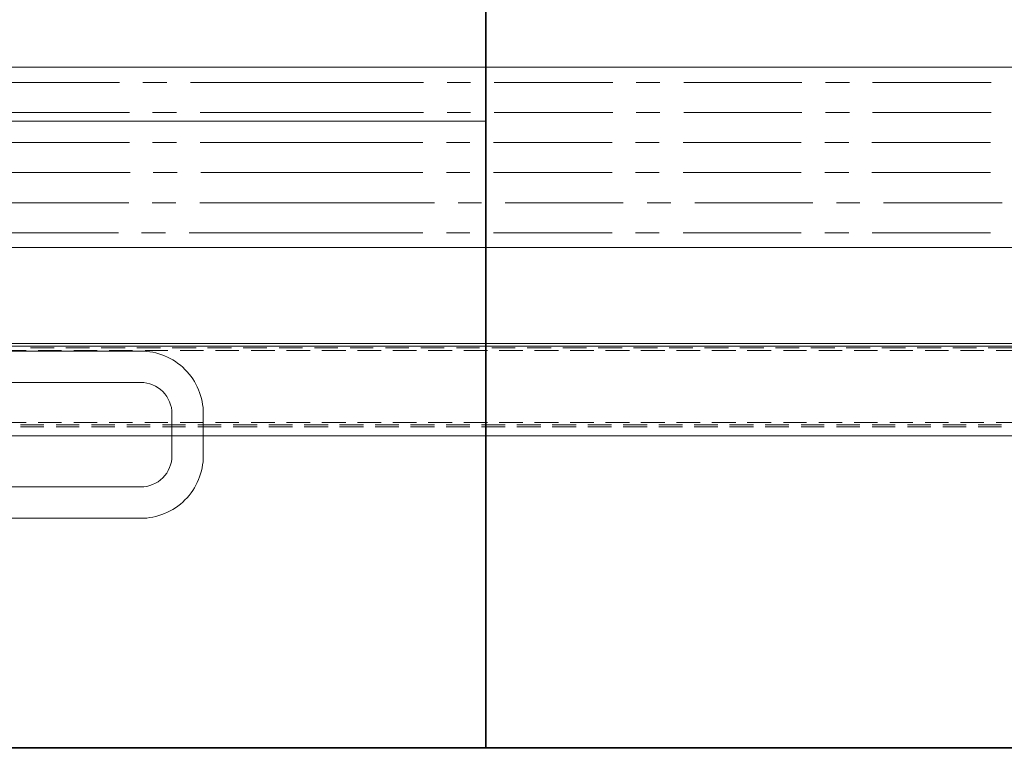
# Model space of a CAD drawing. Header units: millimetres. Extents: x -1574 to 74790, y -2818 to 13830.
# Tile 5 of 92: x 5982 to 6453, y 1050 to 1398. Entities that reach past the tile are written whole.
import ezdxf
from ezdxf.enums import TextEntityAlignment as Align

# ---------------------------------------------------------------- set-up
doc = ezdxf.new("R2010")
doc.units = ezdxf.units.MM
doc.header["$MEASUREMENT"] = 0
doc.layers.get('0').update_dxf_attribs({"lineweight": 5})
for name, color, linetype, lineweight, true_color in [('A-CEILING-01', 7, 'Continuous', 5, 0xd56ca8), ('A-CEILING-02', 7, 'Continuous', 5, 0xf27172), ('ACMV-RA-DUCT', 1, 'Continuous', 20, 0xff0000), ('M-MEP-ELLG-LIGHT', 5, 'Continuous', 15, 0x0000ff), ('RCP LAYOUT', 9, 'Continuous', 13, 0x808080)]:
    doc.layers.add(name, color=color, linetype=linetype, lineweight=lineweight, true_color=true_color)
doc.layers.add('A-LIGHT', color=1, linetype='Continuous', lineweight=5)
doc.layers.add('ACMV-EQP-CHW', color=30, linetype='Continuous', true_color=0xff7f00)
doc.styles.get("Standard").update_dxf_attribs({"font": 'romans.shx'})

# ---------------------------------------------------------------- blocks, each defined once
blk = doc.blocks.new('LIGHT-600X600MM')
at = {"color": 0}
blk.add_line((300, 0), (-300, 0), dxfattribs=at)
blk.add_lwpolyline([(-300, 300), (-300, -300), (300, -300), (300, 300)], close=True, dxfattribs=at)
for points in [[(-165, -160), (-165, -140, -0.414214), (-135, -110), (135, -110, -0.414214), (165, -140), (165, -160, -0.414214), (135, -190), (-135, -190, -0.414214)], [(-150, -160), (-150, -140, -0.414214), (-135, -125), (135, -125, -0.414214), (150, -140), (150, -160, -0.414214), (135, -175), (-135, -175, -0.414214)]]:
    blk.add_lwpolyline(points, format="xyb", close=True, dxfattribs=at)
blk.add_attdef('E', text='', height=100).set_placement((400, 250), align=Align.MIDDLE_CENTER)
blk = doc.blocks.new('A$C98a85b24')
at = {"layer": 'M-MEP-ELLG-LIGHT', "color": 8, "true_color": 0x808080}
blk.add_blockref('LIGHT-600X600MM', (1715, 1350), dxfattribs=at)
blk = doc.blocks.new('XR-CP-DS')
at = {"layer": 'A-CEILING-02', "true_color": 0x808080}
h = blk.add_hatch(dxfattribs=at)
h.set_pattern_fill('_USER', color=8, scale=600, double=1, pattern_type=0)
h.set_pattern_definition([(0, (9805, 1050), (0, 600), []), (90, (9805, 1050), (-600, 4e-14), [])])
h.paths.add_polyline_path([(200, 1050), (200, 2970), (4245, 2970), (4245, 3620), (5835, 3620), (5835, 2970), (9805, 2970), (9805, 1050)])
at = {"layer": 'A-CEILING-01', "color": 8, "true_color": 0x808080}
blk.add_lwpolyline([(200, 1050), (200, 2970), (4245, 2970), (4245, 3620), (5835, 3620), (5835, 2970), (9805, 2970), (9805, 1050)], close=True, dxfattribs=at)
at = {"layer": 'A-LIGHT', "color": 8, "true_color": 0x808080}
blk.add_blockref('A$C98a85b24', (4190, 0), dxfattribs=at)
blk = doc.blocks.new('AHU-7.5TR-CARRIER')
at = {"layer": 'ACMV-EQP-CHW', "lineweight": 15}
for points in [[(-760.75, -37.74), (-725.34, -37.74), (-725.34, 1.46), (-724.47, 1.46), (-724.47, -38.62), (690.29, -38.62)], [(690.29, 4.39), (-731.78, 4.39), (-731.78, -38.62)], [(-294.15, 0), (-283.03, 0)], [(-277.18, 0), (-266.07, 0)], [(-260.22, 0), (-249.1, 0)], [(-243.26, 0), (-232.14, 0)], [(-226.29, 0), (-215.17, 0)], [(-209.31, 0), (-198.19, 0)], [(-192.35, 0), (-180.94, 0)], [(-175.38, 0), (-163.96, 0)], [(-158.41, 0), (-147.01, 0)], [(-141.45, 0), (-130.04, 0)], [(-124.48, 0), (-113.08, 0)], [(-107.51, 0), (-96.1, 0)], [(-90.54, 0), (-79.13, 0)], [(-73.57, 0), (-62.17, 0)], [(-56.61, 0), (-45.2, 0)], [(-39.65, 0), (-28.24, 0)], [(-22.68, 0), (-11.27, 0)], [(-5.71, 0), (5.71, 0)], [(11.26, 0), (22.66, 0)], [(28.23, 0), (39.64, 0)], [(45.2, 0), (56.6, 0)], [(62.16, 0), (73.57, 0)], [(79.42, 0), (90.53, 0)], [(96.38, 0), (107.5, 0)], [(113.35, 0), (124.47, 0)], [(130.32, 0), (141.43, 0)], [(147.29, 0), (158.4, 0)], [(164.25, 0), (175.37, 0)], [(-302.63, -2.05), (-291.52, -2.05)], [(-294.15, -0.88), (-283.03, -0.88)], [(-285.66, -2.05), (-274.54, -2.05)], [(-277.18, -0.88), (-266.07, -0.88)], [(-268.71, -2.05), (-257.59, -2.05)], [(-260.22, -0.88), (-249.1, -0.88)], [(-251.73, -2.05), (-240.61, -2.05)], [(-243.26, -0.88), (-232.14, -0.88)], [(-234.77, -2.05), (-223.65, -2.05)], [(-226.29, -0.88), (-215.17, -0.88)], [(-217.8, -2.05), (-206.68, -2.05)], [(-209.31, -0.88), (-198.19, -0.88)], [(-200.83, -2.05), (-189.71, -2.05)], [(-192.35, -0.88), (-180.94, -0.88)], [(-183.86, -2.05), (-172.45, -2.05)], [(-175.38, -0.88), (-163.96, -0.88)], [(-166.9, -2.05), (-155.49, -2.05)], [(-158.41, -0.88), (-147.01, -0.88)], [(-149.93, -2.05), (-138.52, -2.05)], [(-141.45, -0.88), (-130.04, -0.88)], [(-132.96, -2.05), (-121.55, -2.05)], [(-124.48, -0.88), (-113.08, -0.88)], [(-116, -2.05), (-104.59, -2.05)], [(-107.51, -0.88), (-96.1, -0.88)], [(-99.03, -2.05), (-87.62, -2.05)], [(-90.54, -0.88), (-79.13, -0.88)], [(-82.06, -2.05), (-70.66, -2.05)], [(-73.57, -0.88), (-62.17, -0.88)], [(-65.09, -2.05), (-53.69, -2.05)], [(-56.61, -0.88), (-45.2, -0.88)], [(-48.13, -2.05), (-36.71, -2.05)], [(-39.65, -0.88), (-28.24, -0.88)], [(-31.15, -2.05), (-19.75, -2.05)], [(-22.68, -0.88), (-11.27, -0.88)], [(-14.19, -2.05), (-2.78, -2.05)], [(-5.71, -0.88), (5.71, -0.88)], [(2.77, -2.05), (14.18, -2.05)], [(11.26, -0.88), (22.66, -0.88)], [(19.74, -2.05), (31.15, -2.05)], [(28.23, -0.88), (39.64, -0.88)], [(36.71, -2.05), (48.13, -2.05)], [(45.2, -0.88), (56.6, -0.88)], [(53.67, -2.05), (65.08, -2.05)], [(62.16, -0.88), (73.57, -0.88)], [(70.93, -2.05), (82.05, -2.05)], [(79.42, -0.88), (90.53, -0.88)], [(87.9, -2.05), (99.01, -2.05)], [(96.38, -0.88), (107.5, -0.88)], [(104.87, -2.05), (115.98, -2.05)], [(113.35, -0.88), (124.47, -0.88)], [(121.84, -2.05), (132.95, -2.05)], [(130.32, -0.88), (141.43, -0.88)], [(138.8, -2.05), (149.92, -2.05)], [(147.29, -0.88), (158.4, -0.88)], [(155.77, -2.05), (166.89, -2.05)], [(164.25, -0.88), (175.37, -0.88)], [(172.74, -2.05), (312.04, -2.05)], [(-302.63, -36.57), (-291.52, -36.57)], [(-285.66, -36.57), (-274.54, -36.57)], [(-268.71, -36.57), (-257.59, -36.57)], [(-251.73, -36.57), (-240.61, -36.57)], [(-234.77, -36.57), (-223.65, -36.57)], [(-217.8, -36.57), (-206.68, -36.57)], [(-200.83, -36.57), (-189.71, -36.57)], [(-183.86, -36.57), (-172.45, -36.57)], [(-166.9, -36.57), (-155.49, -36.57)], [(-149.93, -36.57), (-138.52, -36.57)], [(-132.96, -36.57), (-121.55, -36.57)], [(-116, -36.57), (-104.59, -36.57)], [(-99.03, -36.57), (-87.61, -36.57)], [(-82.06, -36.57), (-70.65, -36.57)], [(-65.09, -36.57), (-53.69, -36.57)], [(-48.13, -36.57), (-36.71, -36.57)], [(-31.15, -36.57), (-19.75, -36.57)], [(-14.19, -36.57), (-2.78, -36.57)], [(2.77, -36.57), (14.18, -36.57)], [(19.74, -36.57), (31.15, -36.57)], [(36.71, -36.57), (48.13, -36.57)], [(53.68, -36.57), (65.08, -36.57)], [(70.94, -36.57), (82.05, -36.57)], [(87.9, -36.57), (99.01, -36.57)], [(104.86, -36.57), (115.98, -36.57)], [(121.84, -36.57), (132.95, -36.57)], [(138.8, -36.57), (149.92, -36.57)], [(155.77, -36.57), (166.89, -36.57)], [(172.74, -36.57), (312.04, -36.57)], [(-746.41, -39.78), (704.92, -39.78)], [(-299.13, -37.74), (-287.71, -37.74)], [(-282.15, -37.74), (-270.75, -37.74)], [(-265.19, -37.74), (-253.79, -37.74)], [(-248.23, -37.74), (-236.82, -37.74)], [(-231.26, -37.74), (-219.85, -37.74)], [(-214.29, -37.74), (-202.87, -37.74)], [(-197.32, -37.74), (-185.91, -37.74)], [(-180.35, -37.74), (-168.94, -37.74)], [(-163.39, -37.74), (-151.98, -37.74)], [(-146.42, -37.74), (-135.01, -37.74)], [(-129.45, -37.74), (-118.05, -37.74)], [(-112.49, -37.74), (-101.08, -37.74)], [(-95.51, -37.74), (-84.11, -37.74)], [(-78.56, -37.74), (-67.14, -37.74)], [(-61.3, -37.74), (-50.17, -37.74)], [(-44.32, -37.74), (-33.21, -37.74)], [(-27.36, -37.74), (-16.24, -37.74)], [(-10.39, -37.74), (0.73, -37.74)], [(6.57, -37.74), (17.69, -37.74)], [(23.55, -37.74), (34.66, -37.74)], [(40.51, -37.74), (51.63, -37.74)], [(57.48, -37.74), (68.88, -37.74)], [(74.44, -37.74), (85.86, -37.74)], [(91.42, -37.74), (102.82, -37.74)], [(108.38, -37.74), (119.78, -37.74)], [(125.34, -37.74), (136.76, -37.74)], [(142.32, -37.74), (153.72, -37.74)], [(159.28, -37.74), (170.69, -37.74)], [(34.66, -85.71), (-535.78, -85.71), (-535.78, -172.01), (34.66, -172.01)], [(34.66, -85.71), (570.36, -85.71)], [(-288.88, -92.73), (-232.14, -92.73)], [(-221.01, -92.73), (-209.61, -92.73)], [(-198.19, -92.73), (-141.74, -92.73)], [(-130.34, -92.73), (-118.92, -92.73)], [(-107.8, -92.73), (-51.05, -92.73)], [(-39.64, -92.73), (-28.53, -92.73)], [(-17.12, -92.73), (34.66, -92.73)], [(34.66, -92.73), (94.63, -92.73)], [(106.04, -92.73), (117.45, -92.73)], [(128.57, -92.73), (313.5, -92.73)], [(-294.44, -107.07), (-237.7, -107.07)], [(-226.29, -107.07), (-215.17, -107.07)], [(-203.75, -107.07), (-147.3, -107.07)], [(-135.89, -107.07), (-124.48, -107.07)], [(-113.08, -107.07), (-56.61, -107.07)], [(-45.2, -107.07), (-34.09, -107.07)], [(-22.68, -107.07), (34.66, -107.07)], [(34.66, -107.07), (89.65, -107.07)], [(101.06, -107.07), (112.48, -107.07)], [(123.6, -107.07), (180.34, -107.07)], [(-288.88, -121.69), (-232.13, -121.69)], [(-221.01, -121.69), (-209.61, -121.69)], [(-198.19, -121.69), (-141.74, -121.69)], [(-130.34, -121.69), (-118.92, -121.69)], [(-107.8, -121.69), (-51.05, -121.69)], [(-39.64, -121.69), (-28.53, -121.69)], [(-17.12, -121.69), (34.66, -121.69)], [(34.66, -121.69), (89.08, -121.69)], [(100.48, -121.69), (111.89, -121.69)], [(123.01, -121.69), (179.76, -121.69)], [(-288.88, -136.03), (-232.13, -136.03)], [(-221.01, -136.03), (-209.61, -136.03)], [(-198.19, -136.03), (-141.74, -136.03)], [(-130.34, -136.03), (-118.92, -136.03)], [(-107.8, -136.03), (-51.05, -136.03)], [(-39.64, -136.03), (-28.53, -136.03)], [(-17.12, -136.03), (34.66, -136.03)], [(34.66, -136.03), (89.36, -136.03)], [(100.78, -136.03), (112.18, -136.03)], [(123.3, -136.03), (180.05, -136.03)], [(-289.18, -150.36), (-232.43, -150.36)], [(-221.31, -150.36), (-209.9, -150.36)], [(-198.49, -150.36), (-142.03, -150.36)], [(-130.62, -150.36), (-119.21, -150.36)], [(-108.09, -150.36), (-51.35, -150.36)], [(-39.94, -150.36), (-28.82, -150.36)], [(-17.42, -150.36), (34.66, -150.36)], [(34.66, -150.36), (89.36, -150.36)], [(100.78, -150.36), (112.18, -150.36)], [(123.3, -150.36), (180.05, -150.36)], [(-289.18, -164.7), (-232.43, -164.7)], [(-221.31, -164.7), (-209.9, -164.7)], [(-198.49, -164.7), (-142.03, -164.7)], [(-130.62, -164.7), (-119.21, -164.7)], [(-108.09, -164.7), (-51.35, -164.7)], [(-39.94, -164.7), (-28.82, -164.7)], [(-17.42, -164.7), (34.66, -164.7)], [(34.66, -164.7), (94.05, -164.7)], [(105.45, -164.7), (116.86, -164.7)], [(127.97, -164.7), (312.92, -164.7)], [(-198.49, -172.01), (-170.4, -172.01)], [(34.66, -172.01), (570.36, -172.01)]]:
    blk.add_lwpolyline(points, dxfattribs=at)
blk = doc.blocks.new('A$C7e6e56f9')
at = {"layer": 'ACMV-RA-DUCT'}
blk.add_lwpolyline([(-9732.33, 1199.38), (-8310.33, 1199.38), (-8310.33, 499.38), (-9732.33, 499.38)], close=True, dxfattribs=at)
at = {"rotation": 180}
blk.add_blockref('AHU-7.5TR-CARRIER', (-9042.08, 1203.77), dxfattribs=at)

msp = doc.modelspace()

# ---------------------------------------------------------------- block references
msp.add_blockref('A$C7e6e56f9', (15200, 0))
at = {"layer": 'RCP LAYOUT', "color": 1}
msp.add_blockref('XR-CP-DS', (0, 0), dxfattribs=at)

doc.saveas('drawing.dxf')
